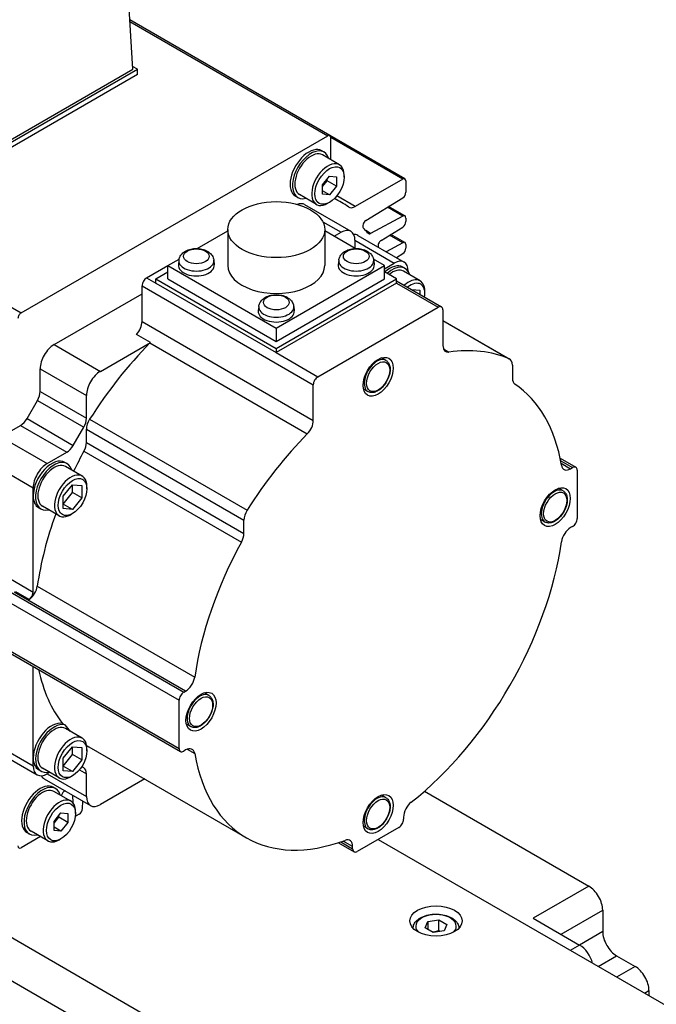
# Model space of a CAD drawing. Extents: x 47048 to 48733, y -2861 to -1673.
# Tile 12 of 21: x 48240 to 48289, y -1901 to -1826. Entities that reach past the tile are written whole.
import ezdxf

# ---------------------------------------------------------------- set-up
doc = ezdxf.new("R2010")
doc.units = 0
doc.header["$LTSCALE"] = 25.4
doc.layers.get('0').update_dxf_attribs({"linetype": 'CONTINUOUS'})

msp = doc.modelspace()

# ---------------------------------------------------------------- linework, layer by layer
for p, q in [((48249.1330069, -1829.9081657), (48248.3292011, -1816.6187248)), ((48187.0485392, -1817.5793516), (48240.6118779, -1848.5041596)), ((48264.1920526, -1834.9733414), (48248.9055555, -1826.1476781)), ((48248.91293, -1826.2696012), (48264.0180964, -1834.9905731)), ((48232.5159975, -1839.7061247), (48249.4865603, -1829.9081657)), ((48232.5159975, -1839.5020006), (48249.1330069, -1829.9081657)), ((48249.4865603, -1829.9081657), (48249.1202138, -1829.6966555)), ((48249.4865603, -1830.316414), (48249.4865603, -1829.9081657)), ((48249.4865603, -1830.316414), (48232.5159975, -1840.114373)), ((48240.6118779, -1848.5041596), (48264.0180964, -1834.9905731)), ((48269.9206016, -1838.2807207), (48264.1920526, -1834.9733414)), ((48264.2641077, -1836.8275091), (48264.2641077, -1835.1326078)), ((48269.7466454, -1838.2979524), (48264.2641077, -1835.1326078)), ((48263.7448124, -1836.2390187), (48263.5680357, -1836.1369566)), ((48264.9102823, -1837.2005782), (48263.6198124, -1836.455525)), ((48263.6286959, -1838.7401989), (48264.159026, -1838.0804593)), ((48264.159026, -1838.0804593), (48264.6893561, -1838.1278265)), ((48264.6893561, -1838.1278265), (48264.6893561, -1838.8349332)), ((48265.2727192, -1838.144575), (48265.2727192, -1838.0016881)), ((48263.6286959, -1838.8665114), (48263.9822493, -1838.4266849)), ((48263.6286959, -1839.4473057), (48263.6286959, -1838.7401989)), ((48263.9822493, -1838.4266849), (48263.9822493, -1838.3003725)), ((48264.6893561, -1838.8349332), (48263.9822493, -1838.4266849)), ((48264.6893561, -1838.8349332), (48264.159026, -1839.4946728)), ((48269.7466454, -1838.2979524), (48266.1285531, -1840.3868589)), ((48269.9926567, -1838.439987), (48269.9926567, -1839.301942)), ((48261.7448124, -1839.7031203), (48261.5680357, -1839.6010582)), ((48263.1602823, -1840.2316671), (48261.8698124, -1839.4866139)), ((48264.159026, -1839.4946728), (48263.6286959, -1839.1884866)), ((48264.159026, -1839.4946728), (48263.6286959, -1839.4473057)), ((48266.1285531, -1840.3868589), (48264.7205388, -1839.5739414)), ((48266.9283154, -1841.4690264), (48269.755231, -1839.7229161)), ((48262.2573756, -1840.2442039), (48265.7929095, -1842.2854454)), ((48264.159026, -1840.0735482), (48264.0352823, -1840.1449916)), ((48265.0634961, -1840.0787156), (48264.5397045, -1839.7763045)), ((48269.755231, -1841.1241156), (48268.5827023, -1840.4471558)), ((48269.9206016, -1841.1116678), (48268.6730139, -1840.3913727)), ((48269.755231, -1841.1241156), (48267.2946439, -1842.4455179)), ((48263.641759, -1841.550784), (48265.0429095, -1842.3597386)), ((48268.1002838, -1842.9771066), (48269.755231, -1841.9548898)), ((48269.9926567, -1841.2709341), (48269.9926567, -1841.5339157)), ((48254.0611526, -1843.5969553), (48256.393162, -1842.250569)), ((48256.393162, -1842.1556145), (48256.393162, -1844.890878)), ((48263.793162, -1842.1556145), (48263.793162, -1844.890878)), ((48266.1251714, -1843.5969553), (48263.793162, -1842.250569)), ((48264.5125794, -1842.6659248), (48265.0429095, -1842.3597386)), ((48266.3232396, -1842.5916316), (48269.8587735, -1844.632873)), ((48267.2946439, -1842.4455179), (48266.923705, -1842.2313562)), ((48269.755231, -1843.1531826), (48268.7524953, -1842.5742529)), ((48269.9206016, -1843.1407348), (48268.842807, -1842.5184698)), ((48266.1035697, -1842.972111), (48266.1035697, -1843.5844835)), ((48266.1035697, -1842.972111), (48269.1087735, -1844.7071663)), ((48269.755231, -1843.1531826), (48268.4810576, -1843.8374484)), ((48269.9926567, -1843.3000012), (48269.9926567, -1843.5629828)), ((48269.26224, -1844.2884643), (48269.755231, -1843.9839569)), ((48250.1936671, -1845.8298491), (48251.8200127, -1844.890878)), ((48251.8200127, -1844.890878), (48252.6724066, -1844.3987482)), ((48251.8200127, -1845.9114987), (48251.8200127, -1844.890878)), ((48251.8200127, -1844.890878), (48260.093162, -1849.667383)), ((48252.6554555, -1844.4972028), (48252.6184642, -1844.841767)), ((48255.3262055, -1844.4972028), (48255.3631968, -1844.841767)), ((48260.093162, -1849.667383), (48268.3663114, -1844.890878)), ((48264.8601186, -1844.4972028), (48264.8231272, -1844.841767)), ((48268.3663114, -1844.890878), (48267.5139175, -1844.3987482)), ((48267.5308685, -1844.4972028), (48267.5678599, -1844.841767)), ((48268.3663114, -1845.135827), (48269.1087735, -1844.7071663)), ((48268.3663114, -1845.9114987), (48268.3663114, -1844.890878)), ((48250.9007739, -1845.9114987), (48251.8200127, -1845.380776)), ((48269.2855502, -1845.9114987), (48268.3663114, -1845.380776)), ((48269.9319968, -1845.118419), (48269.7552201, -1845.0163569)), ((48271.079789, -1846.0697723), (48269.8069968, -1845.3349253)), ((48270.1694336, -1845.3195387), (48270.1694336, -1845.3454659)), ((48249.8401137, -1849.1665223), (48249.8401137, -1846.4422215)), ((48249.8401137, -1846.4422215), (48262.9215891, -1853.9948149)), ((48250.1936671, -1845.8298491), (48250.9007739, -1846.2380974)), ((48250.9007739, -1846.2380974), (48250.9007739, -1845.9114987)), ((48250.9007739, -1845.9114987), (48260.093162, -1851.2187265)), ((48250.9007739, -1846.2380974), (48260.093162, -1851.5453251)), ((48251.8200127, -1845.9114987), (48260.093162, -1850.6880037)), ((48260.093162, -1851.2187265), (48269.2855502, -1845.9114987)), ((48260.093162, -1850.6880037), (48268.3663114, -1845.9114987)), ((48269.2855502, -1846.2380974), (48260.093162, -1851.5453251)), ((48269.2855502, -1846.2380974), (48269.2855502, -1845.9114987)), ((48269.2855502, -1846.0689954), (48272.7175307, -1848.0504503)), ((48269.2855502, -1846.2380974), (48272.4675307, -1848.0752147)), ((48243.1225993, -1850.9329527), (48249.8401137, -1847.0545939)), ((48270.4338877, -1846.7319884), (48271.0533171, -1846.7873136)), ((48271.0533171, -1846.7873136), (48271.0533171, -1847.0896161)), ((48271.4422259, -1847.0341815), (48271.4422259, -1846.8708822)), ((48258.757787, -1848.0203856), (48258.7207957, -1848.3649497)), ((48261.428537, -1848.0203856), (48261.4655283, -1848.3649497)), ((48263.2751425, -1853.3824424), (48272.4675307, -1848.0752147)), ((48272.8210841, -1848.2793388), (48272.8210841, -1851.0036396)), ((48249.8401137, -1849.1665223), (48262.9215891, -1856.7191157)), ((48272.8210841, -1849.0899724), (48277.9172782, -1852.0322614)), ((48272.8210841, -1849.0929489), (48277.8801117, -1852.0137798)), ((48250.481462, -1850.7667942), (48249.4208019, -1850.1544218)), ((48260.093162, -1849.667383), (48260.093162, -1850.6880037)), ((48243.1225993, -1850.9329527), (48246.6581332, -1852.9741942)), ((48246.6581332, -1852.9741942), (48250.481462, -1850.7667942)), ((48250.4436938, -1850.806541), (48262.4645091, -1857.7467619)), ((48260.093162, -1851.2187265), (48260.093162, -1851.5453251)), ((48260.093162, -1851.5453251), (48263.2751425, -1853.3824424)), ((48272.8667631, -1851.2659728), (48273.2781641, -1851.5034953)), ((48268.4704483, -1852.1406265), (48268.1258239, -1851.9416575)), ((48278.1243849, -1852.4900385), (48278.1243849, -1853.5022679)), ((48242.0619391, -1854.5057674), (48242.0619391, -1852.77007)), ((48242.0619391, -1852.77007), (48245.597473, -1854.8113115)), ((48262.9215891, -1856.7191157), (48262.9215891, -1853.9948149)), ((48242.0619391, -1854.5057674), (48245.597473, -1856.5470088)), ((48267.0954483, -1854.5221963), (48266.7508239, -1854.3232274)), ((48241.0598933, -1856.5795656), (48241.8548323, -1855.2026908)), ((48241.8548323, -1855.2026908), (48245.3903662, -1857.2439322)), ((48245.597473, -1856.5470088), (48245.597473, -1854.8113115)), ((48241.0598933, -1856.5795656), (48244.5954272, -1858.620807)), ((48245.8417463, -1856.6306968), (48257.8625615, -1863.5709178)), ((48239.0567353, -1857.9752357), (48240.5598933, -1857.107387)), ((48240.5598933, -1857.107387), (48244.0954272, -1859.1486285)), ((48244.5954272, -1858.620807), (48245.3903662, -1857.2439322)), ((48245.597473, -1858.4012474), (48245.597473, -1857.389018)), ((48245.597473, -1857.389018), (48257.6182883, -1864.3292389)), ((48239.0567353, -1857.9752357), (48242.5922692, -1860.0164772)), ((48245.597473, -1858.4012474), (48257.6182883, -1865.3414683)), ((48242.5922692, -1860.0164772), (48244.0954272, -1859.1486285)), ((48245.4091903, -1859.0647155), (48257.4300056, -1866.0049364)), ((48307.9996464, -1935.5424109), (48177.1848919, -1860.0164772)), ((48244.1225993, -1860.0194816), (48243.9458226, -1859.9174195)), ((48281.773859, -1859.6069724), (48282.970579, -1860.297899)), ((48281.8131457, -1859.7987565), (48282.720579, -1860.3226634)), ((48281.8498129, -1859.9918025), (48282.5717299, -1860.4086015)), ((48239.0027546, -1860.3935597), (48241.531609, -1861.8535945)), ((48245.2703915, -1860.9708349), (48243.9975993, -1860.2359879)), ((48282.5717299, -1860.4086015), (48282.720579, -1860.3226634)), ((48283.0741324, -1860.5267875), (48283.0741324, -1864.2010221)), ((48241.531609, -1862.4659669), (48241.531609, -1861.8535945)), ((48243.829706, -1862.5048728), (48244.5368128, -1861.6252199)), ((48243.829706, -1863.1025897), (48244.5368128, -1862.2229369)), ((48244.5368128, -1862.2229369), (48244.5368128, -1861.6252199)), ((48244.5368128, -1861.6252199), (48245.2439196, -1861.6883762)), ((48245.2439196, -1862.6311852), (48244.5368128, -1862.2229369)), ((48245.2439196, -1861.6883762), (48245.2439196, -1862.6311852)), ((48245.6328283, -1861.9352441), (48245.6328283, -1861.7719448)), ((48281.9938654, -1862.0916786), (48281.6492411, -1861.8927096)), ((48241.531609, -1869.8144361), (48241.531609, -1862.4659669)), ((48243.829706, -1863.4476818), (48243.829706, -1862.5048728)), ((48245.2439196, -1862.6311852), (48244.5368128, -1863.510838)), ((48177.1848919, -1863.2824635), (48307.9996464, -1938.8083972)), ((48242.1225993, -1863.4835832), (48241.9458226, -1863.3815211)), ((48243.5203915, -1864.0019238), (48242.2475993, -1863.2670769)), ((48244.5368128, -1863.510838), (48243.829706, -1863.1025897)), ((48244.5368128, -1863.510838), (48243.829706, -1863.4476818)), ((48244.5368128, -1863.8335987), (48244.3953915, -1863.9152483)), ((48257.6182883, -1865.3414683), (48257.6182883, -1864.3292389)), ((48280.6188654, -1864.4732484), (48280.2742411, -1864.2742795)), ((48282.720579, -1864.8133946), (48282.5717299, -1864.8993327)), ((48237.9960751, -1867.7731947), (48241.531609, -1869.8144361)), ((48237.465745, -1868.4876292), (48253.0220942, -1877.4690916)), ((48237.1121916, -1869.1000016), (48252.6685408, -1878.081464)), ((48240.1842986, -1869.7684336), (48241.2449587, -1870.3808061)), ((48241.8460047, -1869.3696117), (48253.8668199, -1876.3098326)), ((48253.1709433, -1877.3831535), (48240.0894679, -1869.8305601)), ((48237.1121916, -1872.7742362), (48252.6685408, -1881.7556986)), ((48237.215745, -1873.0031248), (48252.7720942, -1881.9845872)), ((48241.531609, -1882.4701331), (48241.531609, -1875.49489)), ((48253.0220942, -1877.4690916), (48253.1709433, -1877.3831535)), ((48254.9470311, -1877.7071757), (48254.6024067, -1877.5082067)), ((48252.6685408, -1881.7556986), (48252.6685408, -1878.081464)), ((48243.7606427, -1879.8484999), (48243.9374194, -1879.950562)), ((48245.2703915, -1880.9750011), (48243.9975993, -1880.2401542)), ((48253.5720311, -1880.0887455), (48253.2274067, -1879.8897766)), ((48237.9960751, -1881.0412641), (48241.531609, -1883.0825056)), ((48238.3067353, -1881.7279298), (48241.8422692, -1883.7691713)), ((48243.829706, -1882.509039), (48244.5368128, -1881.6293862)), ((48244.5368128, -1882.2271032), (48244.5368128, -1881.6293862)), ((48244.5368128, -1881.6293862), (48245.2439196, -1881.6925424)), ((48245.2439196, -1881.6925424), (48245.2439196, -1882.6353514)), ((48245.6328283, -1881.9394104), (48245.6328283, -1881.7761111)), ((48245.7880213, -1881.6297834), (48257.8088366, -1888.5700043)), ((48253.2964652, -1881.8143821), (48253.8668199, -1882.1436765)), ((48241.531609, -1883.0825056), (48241.531609, -1882.4701331)), ((48243.829706, -1883.106756), (48244.5368128, -1882.2271032)), ((48243.829706, -1883.451848), (48243.829706, -1882.509039)), ((48245.2439196, -1882.6353514), (48244.5368128, -1882.2271032)), ((48253.1709433, -1881.8738847), (48253.0220942, -1881.9598228)), ((48243.5203915, -1884.00609), (48242.2475993, -1883.2712431)), ((48244.5368128, -1883.5150043), (48243.829706, -1883.106756)), ((48245.2439196, -1882.6353514), (48244.5368128, -1883.5150043)), ((48245.3903662, -1883.2364588), (48245.234002, -1883.1461818)), ((48242.1225993, -1883.4877494), (48241.9458226, -1883.3856874)), ((48242.3725993, -1884.0753575), (48245.9081332, -1886.1165989)), ((48242.7868128, -1883.5825582), (48242.5922692, -1883.694878)), ((48242.5922692, -1883.694878), (48245.597473, -1885.4299333)), ((48244.5368128, -1883.5150043), (48243.829706, -1883.451848)), ((48244.5368128, -1883.8377649), (48244.3953915, -1883.9194146)), ((48245.059033, -1883.3833674), (48245.597473, -1883.6942359)), ((48245.597473, -1885.4299333), (48245.597473, -1883.6942359)), ((48250.0444336, -1884.0872242), (48246.6581332, -1886.0423057)), ((48243.2387158, -1884.8205652), (48243.0619391, -1884.7185032)), ((48244.4041857, -1885.7821247), (48243.1137158, -1885.0370716)), ((48243.6896325, -1885.3695773), (48243.7003719, -1885.3293058)), ((48244.530417, -1885.3211741), (48244.5481927, -1885.8986873)), ((48268.4704483, -1885.5149242), (48268.1258239, -1885.3159553)), ((48271.4034876, -1885.0197319), (48283.9580159, -1892.2680921)), ((48245.2943838, -1886.3513871), (48245.3115994, -1885.77219)), ((48243.1225993, -1887.3217455), (48243.6529294, -1886.6620058)), ((48243.1225993, -1887.4480579), (48243.4761527, -1887.0082315)), ((48243.4761527, -1887.0082315), (48243.4761527, -1886.8819191)), ((48244.1832594, -1887.4164798), (48243.4761527, -1887.0082315)), ((48243.6529294, -1886.6620058), (48244.1832594, -1886.709373)), ((48244.1832594, -1886.709373), (48244.1832594, -1887.4164798)), ((48244.7666225, -1886.7261216), (48244.7666225, -1886.5832347)), ((48245.0485223, -1886.7674908), (48244.8207736, -1886.8989816)), ((48269.8158803, -1886.9931123), (48269.8158803, -1887.1649885)), ((48243.1225993, -1888.0288522), (48243.1225993, -1887.3217455)), ((48243.6529294, -1888.0762194), (48243.1225993, -1887.7700332)), ((48244.1832594, -1887.4164798), (48243.6529294, -1888.0762194)), ((48269.4623269, -1887.7773609), (48266.2803463, -1889.6144782)), ((48267.0954483, -1887.8964941), (48266.7508239, -1887.6975251)), ((48242.079706, -1888.4815377), (48240.6118779, -1889.3289887)), ((48241.2387158, -1888.2846669), (48241.0619391, -1888.1826048)), ((48242.6541857, -1888.8132136), (48241.3637158, -1888.0681605)), ((48243.6529294, -1888.0762194), (48243.1225993, -1888.0288522)), ((48243.6529294, -1888.6550947), (48243.5291857, -1888.7265382)), ((48264.8336263, -1888.948316), (48266.0303463, -1889.6392426)), ((48265.0193596, -1888.8864472), (48265.926793, -1889.4103541)), ((48265.926793, -1889.2384779), (48265.204876, -1888.821679)), ((48265.926793, -1889.4103541), (48265.926793, -1889.2384779)), ((48267.8713366, -1888.6959196), (48324.2984577, -1921.2741332)), ((48283.9580159, -1892.2680921), (48279.7153752, -1894.7175819)), ((48281.8366955, -1895.9423267), (48285.018676, -1894.1052094)), ((48285.018676, -1894.1052094), (48285.018676, -1895.7382026)), ((48271.4542377, -1895.4593638), (48271.6783816, -1894.9764009)), ((48271.6783816, -1894.9764009), (48272.5148979, -1894.8469914)), ((48271.6783816, -1894.9764009), (48271.6783816, -1895.5887733)), ((48272.5148979, -1895.663488), (48272.5148979, -1894.8469914)), ((48272.5148979, -1894.8469914), (48273.1272703, -1895.2005448)), ((48273.1272703, -1895.2005448), (48272.9031264, -1895.6835077)), ((48279.7153752, -1894.7175819), (48283.2509091, -1896.7588233)), ((48272.0666101, -1895.8129172), (48271.4542377, -1895.4593638)), ((48272.9031264, -1895.6835077), (48272.0666101, -1895.8129172)), ((48285.018676, -1895.7382026), (48283.2509091, -1896.7588233)), ((48283.2509091, -1896.7588233), (48282.5438023, -1897.1670716)), ((48284.6651227, -1898.3918165), (48286.0793362, -1897.5753199)), ((48286.0793362, -1897.5753199), (48287.4935498, -1898.3918165)), ((48287.4935498, -1898.3918165), (48286.0793362, -1899.2083131)), ((48288.2006566, -1900.4330579), (48288.55421, -1900.2289338)), ((48288.55421, -1900.2289338), (48288.55421, -1900.6371821))]:
    msp.add_line(p, q)
for centre, major_axis, start_param, end_param in [((48264.0180964, -1835.2746424), (0.1739563, 0.3013011), 5.4977871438, 7.0685834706), ((48262.5680357, -1837.8690074), (-1, -1.7320508), 3.1415926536, 6.2831853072), ((48262.7448124, -1837.9710695), (-1, -1.7320508), 2.6362321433, 6.7885458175), ((48262.7448124, -1837.9710695), (-0.875, -1.5155445), 3.1415926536, 6.2831853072), ((48264.0352823, -1838.7161226), (-0.875, -1.5155445), 2.3561944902, 7.0685834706), ((48269.7466454, -1838.5820217), (0.1739563, 0.3013011), 5.4977871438, 7.0685834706), ((48269.7466454, -1839.4439767), (0.1739563, 0.3013011), 3.9618973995, 5.4977871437), ((48261.5073756, -1841.543242), (0.75, 1.2990381), 0, 0.6083099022), ((48252.3149871, -1862.1597809), (12.7485089, 22.0810652), 6.2393241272, 6.3246937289), ((48266.1285531, -1839.5752321), (-0.4970179, -0.8608602), 6.2393244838, 7.0685834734), ((48269.7466454, -1841.4129688), (0.1739563, 0.3013011), 5.4977871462, 7.0336768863), ((48266.9369011, -1841.7479658), (-0.1739563, -0.3013011), 3.9618973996, 6.1144940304), ((48269.7466454, -1841.6759504), (0.1739563, 0.3013011), 3.9618973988, 5.4977871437), ((48265.0429095, -1843.5844835), (0.75, 1.2990381), 5.4977871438, 7.0685834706), ((48265.5732396, -1843.8906697), (0.75, 1.2990381), 0, 0.3613671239), ((48252.3149871, -1862.1597809), (12.5, 21.6506351), 6.0782193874, 6.1144940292), ((48267.3032295, -1842.1566646), (-0.1739563, -0.3013011), 6.0782193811, 7.0336768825), ((48268.1088694, -1843.256046), (0.1739563, 0.3013011), 0.8203047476, 2.7197645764), ((48269.7466454, -1843.4420359), (0.1739563, 0.3013011), 5.4977871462, 7.0336768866), ((48269.7466454, -1843.7050175), (0.1739563, 0.3013011), 3.9618973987, 5.4977871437), ((48253.9908305, -1844.890878), (1.375, 0), 3.079689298, 6.3450886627), ((48253.9908305, -1844.5449901), (1.3379377, 0), 3.079689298, 6.3450886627), ((48260.093162, -1844.890878), (3.7, 0), 3.1415926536, 6.2831853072), ((48266.1954935, -1844.890878), (1.375, 0), 3.079689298, 6.3450886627), ((48266.1954935, -1844.5449901), (1.3379377, 0), 3.079689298, 6.3450886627), ((48268.7552201, -1846.7484077), (1, 1.7320508), 0, 1.0529905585), ((48268.9319968, -1846.8504698), (1, 1.7320508), 5.7778247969, 7.3361758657), ((48269.1087735, -1845.9319111), (0.75, 1.2990381), 5.4977871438, 7.0685834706), ((48268.9319968, -1846.8504698), (0.875, 1.5155445), 0, 0.9695321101), ((48250.1936671, -1846.2380974), (0.25, 0.4330127), 0.7853981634, 2.3561944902), ((48270.204789, -1847.5853167), (0.875, 1.5155445), 5.4977871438, 7.3444770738), ((48270.3462103, -1847.6669664), (0.775, 1.3423394), 5.2955671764, 7.2708034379), ((48272.4675307, -1848.483463), (0.25, 0.4330127), 5.4977871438, 7.0685834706), ((48240.6118779, -1848.788229), (-0.1739563, -0.3013011), 3.9269908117, 5.4977871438), ((48260.093162, -1848.4140608), (1.375, 0), 3.079689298, 6.3450886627), ((48260.093162, -1848.0681728), (1.3379377, 0), 3.079689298, 6.3450886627), ((48249.1330069, -1849.5747706), (0.5, 0.8660254), 4.3461619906, 5.4977871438), ((48243.1225993, -1852.1576976), (0.75, 1.2990381), 0.7853981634, 2.3561944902), ((48255.8505213, -1864.2010221), (10.8125, 18.7277994), 1.146805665, 1.4989793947), ((48250.1936671, -1850.187143), (0.5, 0.8660254), 4.2883983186, 4.3461619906), ((48273.5281909, -1850.5953913), (-0.5, -0.8660254), 5.4977871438, 6.7071759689), ((48267.8713366, -1871.1412431), (10.8125, 18.7277994), 0.0718169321, 0.4239906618), ((48267.7829483, -1853.3314114), (-0.6875, -1.1907849), 3.1415926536, 6.2831853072), ((48277.4172782, -1852.8982868), (0.5, 0.8660254), 5.4977871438, 6.3550022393), ((48246.6581332, -1854.198939), (0.75, 1.2990381), 0.7853981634, 2.3561944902), ((48263.2751425, -1853.7906907), (0.25, 0.4330127), 0.7853981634, 2.3561944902), ((48278.8314917, -1853.0940196), (-0.5, -0.8660254), 5.4977871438, 6.2447910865), ((48267.8713366, -1871.1412431), (10.0625, 17.4287613), 5.6762477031, 6.2447910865), ((48241.3548323, -1854.9140157), (0.5, 0.8660254), 4.7123889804, 5.4977871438), ((48240.5598933, -1856.2908905), (0.5, 0.8660254), 3.926990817, 4.7123889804), ((48244.8903662, -1856.9552571), (0.5, 0.8660254), 4.7123889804, 5.4977871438), ((48246.3045798, -1856.9807697), (0.5, 0.8660254), 1.4989793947, 2.3561944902), ((48262.2144824, -1857.127364), (0.5, 0.8660254), 4.2883983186, 5.4977871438), ((48267.8713366, -1871.1412431), (10.8125, 18.7277994), 1.146805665, 1.4989793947), ((48244.8903662, -1858.8094957), (0.5, 0.8660254), 4.750783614, 5.4977871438), ((48244.0954272, -1858.3321319), (0.5, 0.8660254), 3.926990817, 4.7123889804), ((48255.8505213, -1864.2010221), (10.0625, 17.4287613), 1.609190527, 1.6949731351), ((48242.9458226, -1861.6494703), (1, 1.7320508), 0, 2.3561944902), ((48242.5922692, -1861.241222), (0.75, 1.2990381), 0.7853981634, 2.3561944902), ((48243.1225993, -1861.7515324), (-1, -1.7320508), 2.6362321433, 6.7885458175), ((48243.1225993, -1861.7515324), (-0.875, -1.5155445), 3.1415926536, 6.2831853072), ((48244.3953915, -1862.4863793), (-0.875, -1.5155445), 2.3561944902, 7.0685834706), ((48282.5717299, -1859.5921049), (-0.5, -0.8660254), 5.6762477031, 7.0685834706), ((48282.720579, -1860.7309117), (0.25, 0.4330127), 5.4977871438, 7.0685834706), ((48281.3063654, -1863.2824635), (-0.6875, -1.1907849), 3.1415926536, 6.2831853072), ((48242.9458226, -1861.6494703), (-1, -1.7320508), 5.4977871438, 6.2831853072), ((48258.3253951, -1863.9209906), (0.5, 0.8660254), 1.4989793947, 2.3561944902), ((48255.8505213, -1864.2010221), (10.0625, 17.4287613), 1.8731531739, 2.1777339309), ((48282.720579, -1864.4051463), (-0.25, -0.4330127), 0.7853981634, 2.3561944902), ((48282.5717299, -1865.7158292), (-0.5, -0.8660254), 3.926990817, 5.3193265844), ((48267.8713366, -1871.1412431), (10.0625, 17.4287613), 1.609190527, 2.1777339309), ((48256.9111815, -1865.7497166), (0.5, 0.8660254), 4.750783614, 5.4977871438), ((48267.8713366, -1871.1412431), (-10.0625, -17.4287613), 0.9638587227, 2.1777339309), ((48241.150128, -1869.626436), (0.5, 0.8660254), 4.0615069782, 5.3193265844), ((48241.1780556, -1870.0185603), (0.25, 0.4330127), 4.1173693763, 5.4977871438), ((48255.8505213, -1864.2010221), (-10.0625, -17.4287613), 5.7129068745, 6.0534069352), ((48253.1709433, -1876.5666569), (0.5, 0.8660254), 3.926990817, 5.3193265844), ((48253.0220942, -1877.8773399), (0.25, 0.4330127), 0.7853981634, 2.3561944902), ((48254.2595311, -1878.8979606), (-0.6875, -1.1907849), 3.1415926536, 6.2831853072), ((48242.9458226, -1881.6536366), (1, 1.7320508), 0.171369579, 2.3561944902), ((48243.1225993, -1881.7556986), (-1, -1.7320508), 3.3129622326, 6.7885458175), ((48243.1225993, -1881.7556986), (-0.875, -1.5155445), 3.1415926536, 6.2831853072), ((48256.027298, -1864.3030842), (-10.0625, -17.4287613), 6.0534069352, 6.1079386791), ((48244.3953915, -1882.4905456), (-0.875, -1.5155445), 2.3561944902, 7.0685834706), ((48255.8505213, -1864.2010221), (-10.0625, -17.4287613), 6.2654842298, 6.2831853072), ((48253.0220942, -1881.5515745), (-0.25, -0.4330127), 5.4977871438, 7.0685834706), ((48253.1709433, -1882.6903813), (0.5, 0.8660254), 5.6762477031, 7.0685834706), ((48242.9458226, -1881.6536366), (-1, -1.7320508), 5.4977871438, 6.2831853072), ((48267.8713366, -1871.1412431), (-10.0625, -17.4287613), 5.6762477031, 6.8901229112), ((48242.5922692, -1882.4701331), (-0.75, -1.2990381), 5.4977871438, 7.0685834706), ((48244.8903662, -1884.1024842), (0.5, 0.8660254), 5.4977871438, 6.2831853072), ((48243.1225993, -1882.7763194), (-0.75, -1.2990381), 5.9218181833, 6.2831853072), ((48242.0619391, -1886.450554), (-1, -1.7320508), 3.1415926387, 6.2831853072), ((48242.2387158, -1886.552616), (-1, -1.7320508), 2.6362321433, 6.7885458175), ((48242.2387158, -1886.552616), (-0.875, -1.5155445), 3.1415926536, 6.2831853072), ((48243.5291857, -1887.2976692), (-0.875, -1.5155445), 2.3561944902, 7.0685834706), ((48243.9315469, -1885.2929943), (0.1739563, 0.3013011), 0.6591443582, 2.0071286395), ((48246.6581332, -1884.8175608), (-0.75, -1.2990381), 5.4977871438, 7.0685834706), ((48267.7829483, -1886.7057092), (-0.6875, -1.1907849), 3.1415926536, 6.2831853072), ((48270.522987, -1886.584864), (-0.5, -0.8660254), 4.1054513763, 5.4977871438), ((48244.8207736, -1886.6149122), (0.1739563, 0.3013011), 3.6519076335, 3.9269908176), ((48245.0485223, -1886.4834214), (0.1739563, 0.3013011), 3.9269908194, 5.4628805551), ((48269.4623269, -1887.3691126), (-0.25, -0.4330127), 0.7853981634, 2.3561944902), ((48240.6118779, -1889.0449193), (-0.1739563, -0.3013011), 5.4977871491, 7.0685834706), ((48265.2196862, -1889.6467262), (0.5, 0.8660254), 5.4977871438, 6.8901229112), ((48266.2803463, -1889.2062299), (-0.25, -0.4330127), 5.4977871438, 7.0685834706), ((48283.9580159, -1893.492837), (-0.75, 1.2990381), 3.926990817, 5.4977871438), ((48272.290754, -1895.3299543), (-1.55, 0), 2.617211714, 6.8075662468), ((48286.0793362, -1896.350575), (-0.75, 1.2990381), 0.7853981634, 2.3561944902), ((48283.2509091, -1897.9835682), (-0.75, 1.2990381), 4.2668277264, 5.4977871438), ((48287.4935498, -1899.6165613), (-0.75, 1.2990381), 3.926990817, 5.4977871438)]:
    msp.add_ellipse(centre, major_axis=major_axis, ratio=0.5773502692, start_param=start_param, end_param=end_param)
for centre, major_axis in [((48264.159026, -1838.7875661), (0.7875, 1.36399)), ((48260.093162, -1842.1556145), (3.7, 0)), ((48253.9908305, -1844.1886466), (0.9798137, 0)), ((48266.1954935, -1844.1886466), (0.9798136, 0)), ((48260.093162, -1847.7118293), (0.9798136, 0)), ((48267.8713366, -1853.3824424), (0.8125, 1.4072913)), ((48267.8713366, -1853.3824424), (0.625, 1.0825318)), ((48244.5368128, -1862.568029), (0.775, 1.3423394)), ((48281.3947538, -1863.3334945), (0.8125, 1.4072913)), ((48281.3947538, -1863.3334945), (0.625, 1.0825318)), ((48254.3479194, -1878.9489916), (0.8125, 1.4072913)), ((48254.3479194, -1878.9489916), (0.625, 1.0825318)), ((48244.5368128, -1882.5721952), (0.775, 1.3423394)), ((48267.8713366, -1886.7567402), (0.8125, 1.4072913)), ((48267.8713366, -1886.7567402), (0.625, 1.0825318)), ((48243.6529294, -1887.3691126), (0.7875, 1.36399)), ((48272.290754, -1894.921706), (-2, 0))]:
    msp.add_ellipse(centre, major_axis=major_axis, ratio=0.5773502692)
for points, knots in [([(48252.6554555, -1844.4972028), (48252.6654581, -1844.404032), (48252.6924619, -1844.3143221), (48252.7747603, -1844.1431243), (48252.832776, -1844.0642968), (48252.9802915, -1843.911492), (48253.0740712, -1843.8441714), (48253.2956602, -1843.7229773), (48253.4269457, -1843.6756965), (48253.7031634, -1843.6113138), (48253.8484941, -1843.5954681), (48254.1374493, -1843.5959124), (48254.2809813, -1843.6118247), (48254.5597552, -1843.6769404), (48254.694986, -1843.7262395), (48254.9417227, -1843.8645996), (48255.0551465, -1843.9524709), (48255.2175009, -1844.1585185), (48255.2748633, -1844.264868), (48255.3151431, -1844.4210164), (48255.3220889, -1844.4588585), (48255.3262055, -1844.4972028)], [5.5596904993, 5.5596904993, 5.5596904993, 5.5596904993, 5.7685173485, 5.7685173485, 6.0062678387, 6.0062678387, 6.3102343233, 6.3102343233, 6.6848757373, 6.6848757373, 7.0712463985, 7.0712463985, 7.453023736, 7.453023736, 7.8394058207, 7.8394058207, 8.2124410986, 8.2124410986, 8.4915340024, 8.4915340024, 8.5774764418, 8.5774764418, 8.5774764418, 8.5774764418]), ([(48264.8601186, -1844.4972028), (48264.8701211, -1844.404032), (48264.8971249, -1844.3143221), (48264.9794233, -1844.1431243), (48265.037439, -1844.0642968), (48265.1849545, -1843.911492), (48265.2787342, -1843.8441714), (48265.5003232, -1843.7229773), (48265.6316087, -1843.6756965), (48265.9078264, -1843.6113138), (48266.0531572, -1843.5954681), (48266.3421123, -1843.5959124), (48266.4856443, -1843.6118247), (48266.7644182, -1843.6769404), (48266.8996491, -1843.7262395), (48267.1463858, -1843.8645996), (48267.2598096, -1843.9524709), (48267.422164, -1844.1585185), (48267.4795263, -1844.264868), (48267.5198062, -1844.4210164), (48267.526752, -1844.4588585), (48267.5308685, -1844.4972028)], [5.5596904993, 5.5596904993, 5.5596904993, 5.5596904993, 5.7685173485, 5.7685173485, 6.0062678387, 6.0062678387, 6.3102343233, 6.3102343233, 6.6848757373, 6.6848757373, 7.0712463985, 7.0712463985, 7.453023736, 7.453023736, 7.8394058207, 7.8394058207, 8.2124410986, 8.2124410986, 8.4915340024, 8.4915340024, 8.5774764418, 8.5774764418, 8.5774764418, 8.5774764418]), ([(48258.757787, -1848.0203856), (48258.7677896, -1847.9272147), (48258.7947934, -1847.8375049), (48258.8770918, -1847.666307), (48258.9351075, -1847.5874795), (48259.082623, -1847.4346748), (48259.1764027, -1847.3673541), (48259.3979917, -1847.24616), (48259.5292772, -1847.1988792), (48259.8054949, -1847.1344965), (48259.9508257, -1847.1186509), (48260.2397808, -1847.1190951), (48260.3833128, -1847.1350074), (48260.6620867, -1847.2001232), (48260.7973176, -1847.2494222), (48261.0440542, -1847.3877824), (48261.157478, -1847.4756537), (48261.3198325, -1847.6817013), (48261.3771948, -1847.7880507), (48261.4174746, -1847.9441991), (48261.4244205, -1847.9820412), (48261.428537, -1848.0203856)], [5.5596904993, 5.5596904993, 5.5596904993, 5.5596904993, 5.7685173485, 5.7685173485, 6.0062678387, 6.0062678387, 6.3102343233, 6.3102343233, 6.6848757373, 6.6848757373, 7.0712463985, 7.0712463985, 7.453023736, 7.453023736, 7.8394058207, 7.8394058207, 8.2124410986, 8.2124410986, 8.4915340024, 8.4915340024, 8.5774764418, 8.5774764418, 8.5774764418, 8.5774764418]), ([(48268.4704483, -1852.1406265), (48268.5443852, -1852.183314), (48268.6077026, -1852.2437086), (48268.7099239, -1852.3945258), (48268.7467838, -1852.4866674), (48268.7922974, -1852.698917), (48268.7975534, -1852.8212584), (48268.7738651, -1853.0796725), (48268.7440702, -1853.2160361), (48268.6534198, -1853.4868304), (48268.5927655, -1853.6212125), (48268.4469724, -1853.8755463), (48268.3619553, -1853.9954998), (48268.1749778, -1854.2100942), (48268.0730131, -1854.3046283), (48267.8601855, -1854.4585483), (48267.7492744, -1854.5177678), (48267.5293398, -1854.5906631), (48267.4199105, -1854.605233), (48267.2374537, -1854.5847324), (48267.1623339, -1854.5608128), (48267.0954483, -1854.5221963)], [0.7853981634, 0.7853981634, 0.7853981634, 0.7853981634, 1.0583959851, 1.0583959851, 1.3539316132, 1.3539316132, 1.6820988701, 1.6820988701, 2.0176258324, 2.0176258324, 2.3508391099, 2.3508391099, 2.68280535, 2.68280535, 3.0159364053, 3.0159364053, 3.3514217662, 3.3514217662, 3.68002839, 3.68002839, 3.926990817, 3.926990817, 3.926990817, 3.926990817]), ([(48281.9938654, -1862.0916786), (48282.0678024, -1862.1343661), (48282.1311197, -1862.1947606), (48282.2333411, -1862.3455779), (48282.270201, -1862.4377195), (48282.3157146, -1862.6499691), (48282.3209706, -1862.7723105), (48282.2972823, -1863.0307246), (48282.2674873, -1863.1670882), (48282.176837, -1863.4378825), (48282.1161827, -1863.5722645), (48281.9703896, -1863.8265984), (48281.8853725, -1863.9465518), (48281.698395, -1864.1611463), (48281.5964303, -1864.2556804), (48281.3836027, -1864.4096004), (48281.2726916, -1864.4688198), (48281.052757, -1864.5417151), (48280.9433277, -1864.5562851), (48280.7608709, -1864.5357845), (48280.6857511, -1864.5118649), (48280.6188654, -1864.4732484)], [0.7853981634, 0.7853981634, 0.7853981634, 0.7853981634, 1.0583959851, 1.0583959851, 1.3539316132, 1.3539316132, 1.6820988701, 1.6820988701, 2.0176258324, 2.0176258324, 2.3508391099, 2.3508391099, 2.68280535, 2.68280535, 3.0159364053, 3.0159364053, 3.3514217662, 3.3514217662, 3.68002839, 3.68002839, 3.926990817, 3.926990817, 3.926990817, 3.926990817]), ([(48254.9470311, -1877.7071757), (48255.020968, -1877.7498632), (48255.0842854, -1877.8102577), (48255.1865068, -1877.961075), (48255.2233666, -1878.0532166), (48255.2688802, -1878.2654662), (48255.2741362, -1878.3878076), (48255.2504479, -1878.6462217), (48255.220653, -1878.7825853), (48255.1300026, -1879.0533796), (48255.0693483, -1879.1877617), (48254.9235552, -1879.4420955), (48254.8385381, -1879.5620489), (48254.6515607, -1879.7766434), (48254.5495959, -1879.8711775), (48254.3367683, -1880.0250975), (48254.2258572, -1880.0843169), (48254.0059226, -1880.1572123), (48253.8964933, -1880.1717822), (48253.7140365, -1880.1512816), (48253.6389167, -1880.127362), (48253.5720311, -1880.0887455)], [0.7853981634, 0.7853981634, 0.7853981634, 0.7853981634, 1.0583959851, 1.0583959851, 1.3539316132, 1.3539316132, 1.6820988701, 1.6820988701, 2.0176258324, 2.0176258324, 2.3508391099, 2.3508391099, 2.68280535, 2.68280535, 3.0159364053, 3.0159364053, 3.3514217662, 3.3514217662, 3.68002839, 3.68002839, 3.926990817, 3.926990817, 3.926990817, 3.926990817]), ([(48268.4704483, -1885.5149242), (48268.5443852, -1885.5576117), (48268.6077026, -1885.6180063), (48268.7099239, -1885.7688236), (48268.7467838, -1885.8609651), (48268.7922974, -1886.0732148), (48268.7975534, -1886.1955562), (48268.7738651, -1886.4539703), (48268.7440702, -1886.5903339), (48268.6534198, -1886.8611282), (48268.5927655, -1886.9955102), (48268.4469724, -1887.2498441), (48268.3619553, -1887.3697975), (48268.1749778, -1887.5843919), (48268.0730131, -1887.6789261), (48267.8601855, -1887.832846), (48267.7492744, -1887.8920655), (48267.5293398, -1887.9649608), (48267.4199105, -1887.9795307), (48267.2374537, -1887.9590302), (48267.1623339, -1887.9351105), (48267.0954483, -1887.8964941)], [0.7853981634, 0.7853981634, 0.7853981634, 0.7853981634, 1.0583959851, 1.0583959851, 1.3539316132, 1.3539316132, 1.6820988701, 1.6820988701, 2.0176258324, 2.0176258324, 2.3508391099, 2.3508391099, 2.68280535, 2.68280535, 3.0159364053, 3.0159364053, 3.3514217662, 3.3514217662, 3.68002839, 3.68002839, 3.926990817, 3.926990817, 3.926990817, 3.926990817]), ([(48270.5408616, -1895.4808353), (48270.5426815, -1895.3758183), (48270.5681039, -1895.2715789), (48270.664442, -1895.065685), (48270.7403275, -1894.9660963), (48270.9406048, -1894.7782479), (48271.0704704, -1894.6930147), (48271.3680436, -1894.5509096), (48271.5370959, -1894.4952149), (48271.8929675, -1894.4198764), (48272.0795942, -1894.4000241), (48272.4527918, -1894.3969063), (48272.6392815, -1894.4134616), (48272.9959882, -1894.4819026), (48273.1660831, -1894.5338764), (48273.4742952, -1894.6712888), (48273.6122664, -1894.7569252), (48273.8362387, -1894.9570473), (48273.9239355, -1895.0712522), (48274.0173134, -1895.2879509), (48274.03897, -1895.3840962), (48274.0406464, -1895.4808353)], [0.7954028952, 0.7954028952, 0.7954028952, 0.7954028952, 1.0492433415, 1.0492433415, 1.3371734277, 1.3371734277, 1.6651252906, 1.6651252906, 2.0047401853, 2.0047401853, 2.3417254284, 2.3417254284, 2.6770391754, 2.6770391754, 3.0137607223, 3.0137607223, 3.3533212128, 3.3533212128, 3.683154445, 3.683154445, 3.9169860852, 3.9169860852, 3.9169860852, 3.9169860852])]:
    msp.add_open_spline(points, degree=3, knots=knots)
for points, weights in [([(48272.5148979, -1895.663488), (48272.2554924, -1895.7669174), (48272.0298891, -1895.7917163)], [1, 1.09062147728, 1.07507328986]), ([(48272.5925187, -1895.7315589), (48272.5548462, -1895.6998682), (48272.5148979, -1895.663488)], [1.03148954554, 1.01779072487, 1])]:
    msp.add_rational_spline(points, weights, degree=2)

doc.saveas('drawing.dxf')
